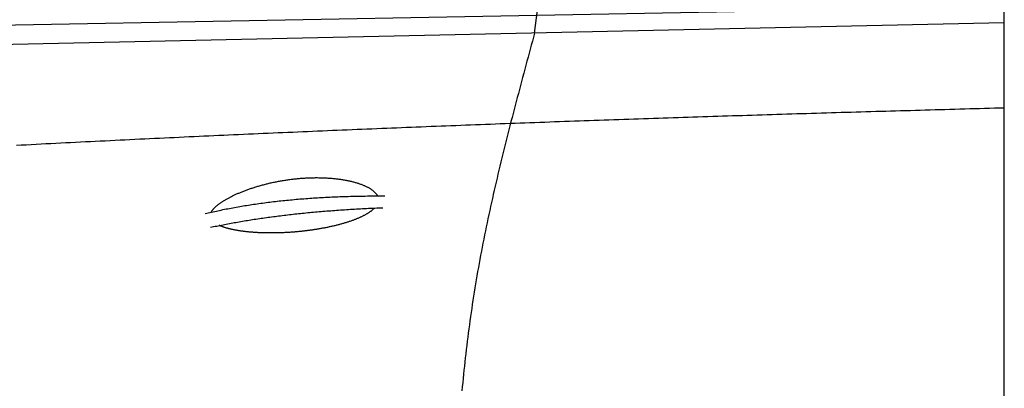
# Model space of a CAD drawing. Extents: x 562 to 7231, y 5467 to 12326.
# Tile 37 of 65: x 3460 to 4448, y 9054 to 9424. Entities that reach past the tile are written whole.
import ezdxf

# ---------------------------------------------------------------- set-up
doc = ezdxf.new("R2010")
doc.units = 0
doc.layers.get('0').update_dxf_attribs({"linetype": 'CONTINUOUS'})
doc.layers.add('CAR', color=10, linetype='CONTINUOUS')

msp = doc.modelspace()

# ---------------------------------------------------------------- linework, layer by layer
msp.add_line((4447.567, 8072.479), (4447.567, 10169.479))
at = {"layer": 'CAR'}
for p, q in [((3976.179, 9410.858), (4053.922, 9998.743)), ((4447.567, 9437.329), (3056.397, 9411.5)), ((3125.879, 9392.758), (4447.567, 9421.355))]:
    msp.add_line(p, q, dxfattribs=at)
for points in [[(3976.18, 9410.86, 0), (3975.09, 9406.82, 0), (3974, 9402.78, 0), (3972.91, 9398.75, 0), (3971.82, 9394.71, 0), (3970.73, 9390.67, 0), (3969.65, 9386.63, 0), (3968.56, 9382.59, 0), (3967.48, 9378.55, 0), (3966.39, 9374.52, 0), (3965.31, 9370.48, 0), (3964.23, 9366.44, 0), (3963.16, 9362.4, 0), (3962.08, 9358.36, 0), (3961.01, 9354.32, 0), (3959.95, 9350.27, 0), (3958.88, 9346.23, 0), (3957.82, 9342.19, 0), (3956.76, 9338.15, 0), (3955.71, 9334.1, 0), (3954.66, 9330.06, 0), (3953.61, 9326.01, 0), (3952.57, 9321.97, 0), (3951.53, 9317.92, 0), (3950.5, 9313.87, 0), (3949.48, 9309.83, 0), (3948.46, 9305.78, 0), (3947.44, 9301.73, 0), (3946.43, 9297.68, 0), (3945.43, 9293.62, 0), (3944.43, 9289.57, 0), (3943.44, 9285.52, 0), (3942.45, 9281.46, 0), (3941.47, 9277.4, 0), (3940.5, 9273.35, 0), (3939.54, 9269.29, 0), (3938.58, 9265.23, 0), (3937.63, 9261.17, 0), (3936.69, 9257.1, 0), (3935.76, 9253.04, 0), (3934.84, 9248.97, 0), (3933.92, 9244.91, 0), (3933.01, 9240.84, 0), (3932.12, 9236.77, 0), (3931.23, 9232.7, 0), (3930.35, 9228.63, 0), (3929.48, 9224.55, 0), (3928.62, 9220.48, 0), (3927.76, 9216.4, 0), (3926.92, 9212.32, 0), (3926.09, 9208.24, 0), (3925.28, 9204.15, 0), (3924.47, 9200.07, 0), (3923.67, 9195.98, 0), (3922.88, 9191.89, 0), (3922.11, 9187.8, 0), (3921.35, 9183.71, 0), (3920.59, 9179.62, 0), (3919.86, 9175.52, 0), (3919.13, 9171.42, 0), (3918.42, 9167.32, 0), (3917.71, 9163.22, 0), (3917.03, 9159.11, 0), (3916.35, 9155.01, 0), (3915.69, 9150.9, 0), (3915.04, 9146.79, 0), (3914.4, 9142.67, 0), (3913.78, 9138.56, 0), (3913.17, 9134.44, 0), (3912.57, 9130.32, 0), (3911.98, 9126.2, 0), (3911.4, 9122.08, 0), (3910.84, 9117.95, 0), (3910.29, 9113.82, 0), (3909.75, 9109.69, 0), (3909.22, 9105.56, 0), (3908.71, 9101.43, 0), (3908.2, 9097.3, 0), (3907.71, 9093.16, 0), (3907.23, 9089.02, 0), (3906.76, 9084.88, 0), (3906.3, 9080.74, 0), (3905.85, 9076.6, 0), (3905.41, 9072.45, 0), (3904.98, 9068.31, 0), (3904.56, 9064.16, 0), (3904.15, 9060.01, 0), (3903.75, 9055.86, 0), (3903.37, 9051.71, 0)], [(4447.57, 9335.65, 0), (4442.61, 9335.51, 0), (4437.65, 9335.37, 0), (4432.69, 9335.23, 0), (4427.73, 9335.09, 0), (4422.77, 9334.95, 0), (4417.81, 9334.81, 0), (4412.85, 9334.66, 0), (4407.9, 9334.52, 0), (4402.94, 9334.38, 0), (4397.98, 9334.24, 0), (4393.02, 9334.1, 0), (4388.06, 9333.96, 0), (4383.1, 9333.82, 0), (4378.14, 9333.68, 0), (4373.18, 9333.54, 0), (4368.23, 9333.39, 0), (4363.27, 9333.25, 0), (4358.31, 9333.11, 0), (4353.35, 9332.97, 0), (4348.39, 9332.83, 0), (4343.43, 9332.69, 0), (4338.47, 9332.55, 0), (4333.51, 9332.41, 0), (4328.56, 9332.27, 0), (4323.6, 9332.12, 0), (4318.64, 9331.98, 0), (4313.68, 9331.84, 0), (4308.72, 9331.7, 0), (4303.76, 9331.55, 0), (4298.8, 9331.41, 0), (4293.84, 9331.27, 0), (4288.89, 9331.12, 0), (4283.93, 9330.98, 0), (4278.97, 9330.83, 0), (4274.01, 9330.68, 0), (4269.05, 9330.54, 0), (4264.09, 9330.39, 0), (4259.13, 9330.24, 0), (4254.18, 9330.09, 0), (4249.22, 9329.95, 0), (4244.26, 9329.8, 0), (4239.3, 9329.65, 0), (4234.34, 9329.5, 0), (4229.38, 9329.35, 0), (4224.43, 9329.19, 0), (4219.47, 9329.04, 0), (4214.51, 9328.89, 0), (4209.55, 9328.74, 0), (4204.59, 9328.58, 0), (4199.63, 9328.43, 0), (4194.68, 9328.27, 0), (4189.72, 9328.12, 0), (4184.76, 9327.96, 0), (4179.8, 9327.81, 0), (4174.84, 9327.65, 0), (4169.89, 9327.49, 0), (4164.93, 9327.33, 0), (4159.97, 9327.18, 0), (4155.01, 9327.02, 0), (4150.05, 9326.86, 0), (4145.1, 9326.7, 0), (4140.14, 9326.54, 0), (4135.18, 9326.38, 0), (4130.22, 9326.21, 0), (4125.26, 9326.05, 0), (4120.31, 9325.89, 0), (4115.35, 9325.72, 0), (4110.39, 9325.56, 0), (4105.43, 9325.4, 0), (4100.48, 9325.23, 0), (4095.52, 9325.06, 0), (4090.56, 9324.9, 0), (4085.6, 9324.73, 0), (4080.64, 9324.56, 0), (4075.69, 9324.39, 0), (4070.73, 9324.23, 0), (4065.77, 9324.06, 0), (4060.81, 9323.89, 0), (4055.86, 9323.72, 0), (4050.9, 9323.54, 0), (4045.94, 9323.37, 0), (4040.99, 9323.2, 0), (4036.03, 9323.03, 0), (4031.07, 9322.85, 0), (4026.11, 9322.68, 0), (4021.16, 9322.5, 0), (4016.2, 9322.33, 0), (4011.24, 9322.15, 0), (4006.28, 9321.98, 0), (4001.33, 9321.8, 0), (3996.37, 9321.62, 0), (3991.41, 9321.44, 0), (3986.46, 9321.26, 0), (3981.5, 9321.08, 0), (3976.54, 9320.9, 0), (3971.59, 9320.72, 0), (3966.63, 9320.54, 0), (3961.67, 9320.36, 0), (3956.71, 9320.17, 0), (3951.76, 9319.99, 0), (3946.8, 9319.8, 0), (3941.84, 9319.62, 0), (3936.89, 9319.43, 0), (3931.93, 9319.25, 0), (3926.97, 9319.06, 0), (3922.02, 9318.87, 0), (3917.06, 9318.68, 0), (3912.1, 9318.5, 0), (3907.15, 9318.31, 0), (3902.19, 9318.12, 0), (3897.23, 9317.92, 0), (3892.28, 9317.73, 0), (3887.32, 9317.54, 0), (3882.37, 9317.35, 0), (3877.41, 9317.15, 0), (3872.45, 9316.96, 0), (3867.5, 9316.76, 0), (3862.54, 9316.57, 0), (3857.58, 9316.37, 0), (3852.63, 9316.17, 0), (3847.67, 9315.98, 0), (3842.72, 9315.78, 0), (3837.76, 9315.58, 0), (3832.8, 9315.38, 0), (3827.85, 9315.18, 0), (3822.89, 9314.98, 0), (3817.94, 9314.78, 0), (3812.98, 9314.57, 0), (3808.02, 9314.37, 0), (3803.07, 9314.16, 0), (3798.11, 9313.96, 0), (3793.16, 9313.75, 0), (3788.2, 9313.55, 0), (3783.24, 9313.34, 0), (3778.29, 9313.13, 0), (3773.33, 9312.92, 0), (3768.38, 9312.72, 0), (3763.42, 9312.51, 0), (3758.47, 9312.3, 0), (3753.51, 9312.08, 0), (3748.56, 9311.87, 0), (3743.6, 9311.66, 0), (3738.64, 9311.45, 0), (3733.69, 9311.23, 0), (3728.73, 9311.02, 0), (3723.78, 9310.8, 0), (3718.82, 9310.58, 0), (3713.87, 9310.37, 0), (3708.91, 9310.15, 0), (3703.96, 9309.93, 0), (3699, 9309.71, 0), (3694.05, 9309.49, 0), (3689.09, 9309.27, 0), (3684.14, 9309.05, 0), (3679.18, 9308.82, 0), (3674.23, 9308.6, 0), (3669.27, 9308.38, 0), (3664.32, 9308.15, 0), (3659.36, 9307.93, 0), (3654.41, 9307.7, 0), (3649.45, 9307.47, 0), (3644.5, 9307.25, 0), (3639.54, 9307.02, 0), (3634.59, 9306.79, 0), (3629.63, 9306.56, 0), (3624.68, 9306.33, 0), (3619.72, 9306.09, 0), (3614.77, 9305.86, 0), (3609.82, 9305.63, 0), (3604.86, 9305.39, 0), (3599.91, 9305.16, 0), (3594.95, 9304.92, 0), (3590, 9304.69, 0), (3585.04, 9304.45, 0), (3580.09, 9304.21, 0), (3575.14, 9303.97, 0), (3570.18, 9303.73, 0), (3565.23, 9303.49, 0), (3560.27, 9303.25, 0), (3555.32, 9303.01, 0), (3550.36, 9302.76, 0), (3545.41, 9302.52, 0), (3540.46, 9302.28, 0), (3535.5, 9302.03, 0), (3530.55, 9301.78, 0), (3525.6, 9301.54, 0), (3520.64, 9301.29, 0), (3515.69, 9301.04, 0), (3510.73, 9300.79, 0), (3505.78, 9300.54, 0), (3500.83, 9300.29, 0), (3495.87, 9300.04, 0), (3490.92, 9299.78, 0), (3485.97, 9299.53, 0), (3481.01, 9299.27, 0), (3476.06, 9299.02, 0), (3471.11, 9298.76, 0), (3466.15, 9298.5, 0), (3461.2, 9298.25, 0), (3456.25, 9297.99, 0)], [(3651.76, 9231.07, 0), (3651.92, 9231.37, 0), (3652.1, 9231.68, 0), (3652.28, 9231.98, 0), (3652.48, 9232.29, 0), (3652.68, 9232.61, 0), (3652.9, 9232.92, 0), (3653.13, 9233.23, 0), (3653.38, 9233.55, 0), (3653.63, 9233.87, 0), (3653.9, 9234.19, 0), (3654.18, 9234.51, 0), (3654.47, 9234.83, 0), (3654.77, 9235.15, 0), (3655.08, 9235.48, 0), (3655.41, 9235.8, 0), (3655.75, 9236.13, 0), (3656.09, 9236.46, 0), (3656.45, 9236.79, 0), (3656.82, 9237.12, 0), (3657.21, 9237.45, 0), (3657.6, 9237.78, 0), (3658.01, 9238.12, 0), (3658.42, 9238.45, 0), (3658.85, 9238.79, 0), (3659.29, 9239.13, 0), (3659.74, 9239.46, 0), (3660.2, 9239.8, 0), (3660.67, 9240.14, 0), (3661.15, 9240.48, 0), (3661.65, 9240.82, 0), (3662.15, 9241.16, 0), (3662.66, 9241.5, 0), (3663.19, 9241.85, 0), (3663.73, 9242.19, 0), (3664.27, 9242.53, 0), (3664.83, 9242.87, 0), (3665.4, 9243.22, 0), (3665.97, 9243.56, 0), (3666.56, 9243.9, 0), (3667.16, 9244.25, 0), (3667.77, 9244.59, 0), (3668.39, 9244.93, 0), (3669.01, 9245.27, 0), (3669.65, 9245.62, 0), (3670.3, 9245.96, 0), (3670.96, 9246.3, 0), (3671.62, 9246.64, 0), (3672.3, 9246.98, 0), (3672.99, 9247.32, 0), (3673.68, 9247.66, 0), (3674.39, 9248, 0), (3675.1, 9248.33, 0), (3675.83, 9248.67, 0), (3676.56, 9249, 0), (3677.3, 9249.34, 0), (3678.05, 9249.67, 0), (3678.81, 9250, 0), (3679.58, 9250.33, 0), (3680.35, 9250.66, 0), (3681.14, 9250.98, 0), (3681.93, 9251.31, 0), (3682.73, 9251.63, 0), (3683.54, 9251.95, 0), (3684.36, 9252.27, 0), (3685.18, 9252.59, 0), (3686.02, 9252.91, 0), (3686.86, 9253.22, 0), (3687.71, 9253.53, 0), (3688.56, 9253.84, 0), (3689.43, 9254.15, 0), (3690.3, 9254.45, 0), (3691.18, 9254.76, 0), (3692.06, 9255.06, 0), (3692.95, 9255.35, 0), (3693.85, 9255.65, 0), (3694.76, 9255.94, 0), (3695.67, 9256.23, 0), (3696.59, 9256.51, 0), (3697.52, 9256.79, 0), (3698.45, 9257.07, 0), (3699.39, 9257.35, 0), (3700.33, 9257.62, 0), (3701.28, 9257.89, 0), (3702.24, 9258.16, 0), (3703.2, 9258.42, 0), (3704.17, 9258.68, 0), (3705.14, 9258.94, 0), (3706.12, 9259.19, 0), (3707.1, 9259.44, 0), (3708.09, 9259.68, 0), (3709.08, 9259.92, 0), (3710.08, 9260.16, 0), (3711.08, 9260.39, 0), (3712.09, 9260.62, 0), (3713.1, 9260.84, 0), (3714.12, 9261.06, 0), (3715.14, 9261.28, 0), (3716.16, 9261.49, 0), (3717.19, 9261.69, 0), (3718.22, 9261.9, 0), (3719.25, 9262.09, 0), (3720.29, 9262.29, 0), (3721.33, 9262.47, 0), (3722.38, 9262.66, 0), (3723.42, 9262.84, 0), (3724.47, 9263.01, 0), (3725.53, 9263.18, 0), (3726.58, 9263.34, 0), (3727.64, 9263.5, 0), (3728.7, 9263.65, 0), (3729.76, 9263.8, 0), (3730.82, 9263.95, 0), (3731.89, 9264.08, 0), (3732.95, 9264.22, 0), (3734.02, 9264.34, 0), (3735.09, 9264.47, 0), (3736.16, 9264.58, 0), (3737.23, 9264.69, 0), (3738.3, 9264.8, 0), (3739.37, 9264.9, 0), (3740.44, 9264.99, 0), (3741.52, 9265.08, 0), (3742.59, 9265.17, 0), (3743.66, 9265.25, 0), (3744.73, 9265.32, 0), (3745.81, 9265.38, 0), (3746.88, 9265.45, 0), (3747.95, 9265.5, 0), (3749.02, 9265.55, 0), (3750.08, 9265.59, 0), (3751.15, 9265.63, 0), (3752.21, 9265.66, 0), (3753.28, 9265.69, 0), (3754.34, 9265.71, 0), (3755.4, 9265.72, 0), (3756.45, 9265.73, 0), (3757.51, 9265.74, 0), (3758.56, 9265.73, 0), (3759.61, 9265.72, 0), (3760.65, 9265.71, 0), (3761.7, 9265.69, 0), (3762.73, 9265.66, 0), (3763.77, 9265.63, 0), (3764.8, 9265.59, 0), (3765.83, 9265.55, 0), (3766.85, 9265.5, 0), (3767.87, 9265.44, 0), (3768.89, 9265.38, 0), (3769.9, 9265.31, 0), (3770.9, 9265.24, 0), (3771.9, 9265.16, 0), (3772.89, 9265.08, 0), (3773.88, 9264.99, 0), (3774.86, 9264.89, 0), (3775.84, 9264.79, 0), (3776.81, 9264.68, 0), (3777.78, 9264.57, 0), (3778.73, 9264.45, 0), (3779.69, 9264.33, 0), (3780.63, 9264.2, 0), (3781.57, 9264.07, 0), (3782.5, 9263.93, 0), (3783.42, 9263.78, 0), (3784.33, 9263.63, 0), (3785.24, 9263.48, 0), (3786.14, 9263.32, 0), (3787.03, 9263.15, 0), (3787.91, 9262.98, 0), (3788.79, 9262.8, 0), (3789.65, 9262.62, 0), (3790.51, 9262.43, 0), (3791.35, 9262.24, 0), (3792.19, 9262.05, 0), (3793.02, 9261.85, 0), (3793.84, 9261.64, 0), (3794.64, 9261.43, 0), (3795.44, 9261.22, 0), (3796.23, 9261, 0), (3797.01, 9260.77, 0), (3797.77, 9260.54, 0), (3798.53, 9260.31, 0), (3799.27, 9260.07, 0), (3800.01, 9259.83, 0), (3800.73, 9259.59, 0), (3801.44, 9259.33, 0), (3802.14, 9259.08, 0), (3802.83, 9258.82, 0), (3803.51, 9258.56, 0), (3804.17, 9258.29, 0), (3804.82, 9258.02, 0), (3805.46, 9257.75, 0), (3806.09, 9257.47, 0), (3806.7, 9257.19, 0), (3807.3, 9256.91, 0), (3807.89, 9256.62, 0), (3808.47, 9256.32, 0), (3809.03, 9256.03, 0), (3809.58, 9255.73, 0), (3810.11, 9255.43, 0), (3810.64, 9255.12, 0), (3811.14, 9254.82, 0), (3811.64, 9254.5, 0), (3812.12, 9254.19, 0), (3812.58, 9253.87, 0), (3813.04, 9253.55, 0), (3813.47, 9253.23, 0), (3813.9, 9252.91, 0), (3814.3, 9252.58, 0), (3814.7, 9252.25, 0), (3815.08, 9251.91, 0), (3815.44, 9251.58, 0), (3815.79, 9251.24, 0), (3816.12, 9250.9, 0), (3816.44, 9250.56, 0), (3816.75, 9250.22, 0), (3817.03, 9249.87, 0), (3817.31, 9249.52, 0), (3817.57, 9249.17, 0), (3817.81, 9248.82, 0), (3818.03, 9248.47, 0), (3818.25, 9248.12, 0), (3818.44, 9247.76, 0), (3818.62, 9247.4, 0)], [(3645.7, 9229.64, 0), (3647.28, 9230.02, 0), (3648.87, 9230.39, 0), (3650.47, 9230.77, 0), (3652.08, 9231.14, 0), (3653.69, 9231.5, 0), (3655.31, 9231.86, 0), (3656.93, 9232.22, 0), (3658.56, 9232.57, 0), (3660.2, 9232.92, 0), (3661.84, 9233.26, 0), (3663.5, 9233.6, 0), (3665.15, 9233.94, 0), (3666.82, 9234.27, 0), (3668.49, 9234.6, 0), (3670.17, 9234.92, 0), (3671.85, 9235.24, 0), (3673.54, 9235.56, 0), (3675.24, 9235.87, 0), (3676.95, 9236.17, 0), (3678.66, 9236.48, 0), (3680.38, 9236.77, 0), (3682.1, 9237.07, 0), (3683.83, 9237.36, 0), (3685.57, 9237.65, 0), (3687.32, 9237.93, 0), (3689.07, 9238.21, 0), (3690.83, 9238.48, 0), (3692.59, 9238.75, 0), (3694.36, 9239.01, 0), (3696.14, 9239.28, 0), (3697.92, 9239.53, 0), (3699.72, 9239.79, 0), (3701.51, 9240.03, 0), (3703.32, 9240.28, 0), (3705.13, 9240.52, 0), (3706.95, 9240.76, 0), (3708.77, 9240.99, 0), (3710.6, 9241.22, 0), (3712.44, 9241.44, 0), (3714.29, 9241.66, 0), (3716.14, 9241.88, 0), (3718, 9242.09, 0), (3719.86, 9242.3, 0), (3721.73, 9242.5, 0), (3723.61, 9242.7, 0), (3725.5, 9242.89, 0), (3727.39, 9243.09, 0), (3729.29, 9243.27, 0), (3731.19, 9243.46, 0), (3733.1, 9243.63, 0), (3735.02, 9243.81, 0), (3736.94, 9243.98, 0), (3738.88, 9244.15, 0), (3740.81, 9244.31, 0), (3742.76, 9244.47, 0), (3744.71, 9244.62, 0), (3746.67, 9244.77, 0), (3748.63, 9244.91, 0), (3750.6, 9245.06, 0), (3752.58, 9245.19, 0), (3754.57, 9245.33, 0), (3756.56, 9245.46, 0), (3758.56, 9245.58, 0), (3760.56, 9245.7, 0), (3762.57, 9245.82, 0), (3764.59, 9245.93, 0), (3766.62, 9246.04, 0), (3768.65, 9246.14, 0), (3770.69, 9246.24, 0), (3772.73, 9246.34, 0), (3774.78, 9246.43, 0), (3776.84, 9246.52, 0), (3778.91, 9246.6, 0), (3780.98, 9246.68, 0), (3783.05, 9246.76, 0), (3785.14, 9246.83, 0), (3787.23, 9246.89, 0), (3789.33, 9246.96, 0), (3791.43, 9247.02, 0), (3793.55, 9247.07, 0), (3795.66, 9247.12, 0), (3797.79, 9247.17, 0), (3799.92, 9247.21, 0), (3802.06, 9247.25, 0), (3804.2, 9247.28, 0), (3806.35, 9247.31, 0), (3808.51, 9247.34, 0), (3810.68, 9247.36, 0), (3812.85, 9247.38, 0), (3815.03, 9247.39, 0), (3817.21, 9247.4, 0), (3819.4, 9247.4, 0), (3821.6, 9247.4, 0), (3823.81, 9247.4, 0), (3826.02, 9247.39, 0)], [(3651.02, 9215.88, 0), (3652.58, 9216.21, 0), (3654.14, 9216.54, 0), (3655.7, 9216.87, 0), (3657.28, 9217.19, 0), (3658.85, 9217.52, 0), (3660.44, 9217.83, 0), (3662.03, 9218.15, 0), (3663.62, 9218.47, 0), (3665.22, 9218.78, 0), (3666.83, 9219.09, 0), (3668.44, 9219.39, 0), (3670.06, 9219.7, 0), (3671.68, 9220, 0), (3673.31, 9220.3, 0), (3674.95, 9220.59, 0), (3676.59, 9220.88, 0), (3678.23, 9221.17, 0), (3679.89, 9221.46, 0), (3681.54, 9221.75, 0), (3683.21, 9222.03, 0), (3684.88, 9222.31, 0), (3686.55, 9222.58, 0), (3688.23, 9222.86, 0), (3689.92, 9223.13, 0), (3691.61, 9223.4, 0), (3693.31, 9223.67, 0), (3695.01, 9223.93, 0), (3696.72, 9224.19, 0), (3698.43, 9224.45, 0), (3700.15, 9224.7, 0), (3701.88, 9224.96, 0), (3703.61, 9225.21, 0), (3705.35, 9225.45, 0), (3707.09, 9225.7, 0), (3708.84, 9225.94, 0), (3710.59, 9226.18, 0), (3712.35, 9226.42, 0), (3714.12, 9226.65, 0), (3715.89, 9226.88, 0), (3717.66, 9227.11, 0), (3719.45, 9227.34, 0), (3721.23, 9227.56, 0), (3723.03, 9227.78, 0), (3724.83, 9228, 0), (3726.63, 9228.21, 0), (3728.44, 9228.43, 0), (3730.26, 9228.64, 0), (3732.08, 9228.84, 0), (3733.91, 9229.05, 0), (3735.74, 9229.25, 0), (3737.58, 9229.45, 0), (3739.43, 9229.64, 0), (3741.28, 9229.84, 0), (3743.14, 9230.03, 0), (3745, 9230.22, 0), (3746.87, 9230.4, 0), (3748.74, 9230.59, 0), (3750.62, 9230.77, 0), (3752.5, 9230.95, 0), (3754.39, 9231.12, 0), (3756.29, 9231.29, 0), (3758.19, 9231.46, 0), (3760.1, 9231.63, 0), (3762.01, 9231.79, 0), (3763.93, 9231.96, 0), (3765.86, 9232.12, 0), (3767.79, 9232.27, 0), (3769.72, 9232.43, 0), (3771.66, 9232.58, 0), (3773.61, 9232.72, 0), (3775.56, 9232.87, 0), (3777.52, 9233.01, 0), (3779.49, 9233.15, 0), (3781.46, 9233.29, 0), (3783.43, 9233.43, 0), (3785.41, 9233.56, 0), (3787.4, 9233.69, 0), (3789.39, 9233.82, 0), (3791.39, 9233.94, 0), (3793.4, 9234.06, 0), (3795.41, 9234.18, 0), (3797.42, 9234.3, 0), (3799.44, 9234.41, 0), (3801.47, 9234.52, 0), (3803.5, 9234.63, 0), (3805.54, 9234.73, 0), (3807.58, 9234.84, 0), (3809.63, 9234.94, 0), (3811.69, 9235.04, 0), (3813.75, 9235.13, 0), (3815.82, 9235.22, 0), (3817.89, 9235.31, 0), (3819.97, 9235.4, 0), (3822.05, 9235.48, 0), (3824.14, 9235.56, 0)], [(3815.62, 9235.21, 0), (3815.32, 9234.91, 0), (3815.01, 9234.6, 0), (3814.7, 9234.3, 0), (3814.37, 9234, 0), (3814.03, 9233.7, 0), (3813.69, 9233.4, 0), (3813.33, 9233.1, 0), (3812.96, 9232.8, 0), (3812.59, 9232.5, 0), (3812.2, 9232.2, 0), (3811.8, 9231.9, 0), (3811.4, 9231.61, 0), (3810.98, 9231.31, 0), (3810.56, 9231.02, 0), (3810.12, 9230.73, 0), (3809.68, 9230.44, 0), (3809.23, 9230.15, 0), (3808.76, 9229.86, 0), (3808.29, 9229.57, 0), (3807.81, 9229.28, 0), (3807.32, 9229, 0), (3806.82, 9228.71, 0), (3806.32, 9228.43, 0), (3805.8, 9228.15, 0), (3805.28, 9227.87, 0), (3804.74, 9227.59, 0), (3804.2, 9227.31, 0), (3803.65, 9227.04, 0), (3803.09, 9226.76, 0), (3802.53, 9226.49, 0), (3801.95, 9226.22, 0), (3801.37, 9225.95, 0), (3800.78, 9225.68, 0), (3800.18, 9225.42, 0), (3799.57, 9225.15, 0), (3798.96, 9224.89, 0), (3798.34, 9224.63, 0), (3797.71, 9224.37, 0), (3797.07, 9224.11, 0), (3796.43, 9223.86, 0), (3795.78, 9223.6, 0), (3795.12, 9223.35, 0), (3794.46, 9223.1, 0), (3793.79, 9222.85, 0), (3793.11, 9222.61, 0), (3792.42, 9222.36, 0), (3791.73, 9222.12, 0), (3791.03, 9221.88, 0), (3790.33, 9221.64, 0), (3789.62, 9221.4, 0), (3788.9, 9221.17, 0), (3788.18, 9220.94, 0), (3787.45, 9220.71, 0), (3786.72, 9220.48, 0), (3785.98, 9220.25, 0), (3785.23, 9220.03, 0), (3784.48, 9219.81, 0), (3783.72, 9219.59, 0), (3782.96, 9219.37, 0), (3782.19, 9219.16, 0), (3781.42, 9218.94, 0), (3780.64, 9218.73, 0), (3779.86, 9218.53, 0), (3779.08, 9218.32, 0), (3778.28, 9218.12, 0), (3777.49, 9217.91, 0), (3776.69, 9217.72, 0), (3775.88, 9217.52, 0), (3775.07, 9217.33, 0), (3774.26, 9217.13, 0), (3773.45, 9216.94, 0), (3772.62, 9216.76, 0), (3771.8, 9216.57, 0), (3770.97, 9216.39, 0), (3770.14, 9216.21, 0), (3769.31, 9216.03, 0), (3768.47, 9215.86, 0), (3767.63, 9215.69, 0), (3766.78, 9215.52, 0), (3765.93, 9215.35, 0), (3765.08, 9215.19, 0), (3764.23, 9215.03, 0), (3763.37, 9214.87, 0), (3762.52, 9214.71, 0), (3761.66, 9214.56, 0), (3760.79, 9214.4, 0), (3759.93, 9214.25, 0), (3759.06, 9214.11, 0), (3758.19, 9213.96, 0), (3757.32, 9213.82, 0), (3756.44, 9213.68, 0), (3755.57, 9213.55, 0), (3754.69, 9213.42, 0), (3753.82, 9213.29, 0), (3752.94, 9213.16, 0), (3752.05, 9213.03, 0), (3751.17, 9212.91, 0), (3750.29, 9212.79, 0), (3749.41, 9212.67, 0), (3748.52, 9212.56, 0), (3747.64, 9212.45, 0), (3746.75, 9212.34, 0), (3745.86, 9212.23, 0), (3744.97, 9212.13, 0), (3744.09, 9212.03, 0), (3743.2, 9211.93, 0), (3742.31, 9211.83, 0), (3741.42, 9211.74, 0), (3740.53, 9211.65, 0), (3739.64, 9211.56, 0), (3738.76, 9211.48, 0), (3737.87, 9211.4, 0), (3736.98, 9211.32, 0), (3736.09, 9211.24, 0), (3735.21, 9211.17, 0), (3734.32, 9211.1, 0), (3733.44, 9211.03, 0), (3732.55, 9210.96, 0), (3731.67, 9210.9, 0), (3730.79, 9210.84, 0), (3729.9, 9210.78, 0), (3729.02, 9210.73, 0), (3728.15, 9210.67, 0), (3727.27, 9210.62, 0), (3726.39, 9210.58, 0), (3725.52, 9210.53, 0), (3724.65, 9210.49, 0), (3723.78, 9210.45, 0), (3722.91, 9210.42, 0), (3722.04, 9210.38, 0), (3721.17, 9210.35, 0), (3720.31, 9210.32, 0), (3719.45, 9210.3, 0), (3718.59, 9210.28, 0), (3717.73, 9210.26, 0), (3716.88, 9210.24, 0), (3716.03, 9210.22, 0), (3715.18, 9210.21, 0), (3714.33, 9210.2, 0), (3713.49, 9210.2, 0), (3712.65, 9210.19, 0), (3711.81, 9210.19, 0), (3710.98, 9210.19, 0), (3710.15, 9210.19, 0), (3709.32, 9210.2, 0), (3708.49, 9210.21, 0), (3707.67, 9210.22, 0), (3706.85, 9210.23, 0), (3706.03, 9210.25, 0), (3705.22, 9210.27, 0), (3704.41, 9210.29, 0), (3703.61, 9210.31, 0), (3702.81, 9210.34, 0), (3702.01, 9210.37, 0), (3701.22, 9210.4, 0), (3700.43, 9210.43, 0), (3699.65, 9210.47, 0), (3698.86, 9210.51, 0), (3698.09, 9210.55, 0), (3697.32, 9210.59, 0), (3696.55, 9210.64, 0), (3695.78, 9210.69, 0), (3695.02, 9210.74, 0), (3694.27, 9210.79, 0), (3693.52, 9210.85, 0), (3692.77, 9210.91, 0), (3692.03, 9210.97, 0), (3691.3, 9211.03, 0), (3690.56, 9211.09, 0), (3689.84, 9211.16, 0), (3689.12, 9211.23, 0), (3688.4, 9211.3, 0), (3687.69, 9211.38, 0), (3686.98, 9211.45, 0), (3686.28, 9211.53, 0), (3685.59, 9211.61, 0), (3684.9, 9211.7, 0), (3684.21, 9211.78, 0), (3683.53, 9211.87, 0), (3682.86, 9211.96, 0), (3682.19, 9212.05, 0), (3681.53, 9212.15, 0), (3680.87, 9212.24, 0), (3680.22, 9212.34, 0), (3679.58, 9212.44, 0), (3678.94, 9212.55, 0), (3678.31, 9212.65, 0), (3677.68, 9212.76, 0), (3677.06, 9212.87, 0), (3676.44, 9212.98, 0), (3675.83, 9213.09, 0), (3675.23, 9213.21, 0), (3674.63, 9213.33, 0), (3674.04, 9213.45, 0), (3673.46, 9213.57, 0), (3672.88, 9213.69, 0), (3672.31, 9213.82, 0), (3671.75, 9213.94, 0), (3671.19, 9214.07, 0), (3670.64, 9214.2, 0), (3670.1, 9214.34, 0), (3669.56, 9214.47, 0), (3669.03, 9214.61, 0), (3668.5, 9214.75, 0), (3667.99, 9214.89, 0), (3667.48, 9215.03, 0), (3666.97, 9215.18, 0), (3666.48, 9215.32, 0), (3665.99, 9215.47, 0), (3665.5, 9215.62, 0), (3665.03, 9215.77, 0), (3664.56, 9215.93, 0), (3664.1, 9216.08, 0), (3663.65, 9216.24, 0), (3663.2, 9216.4, 0), (3662.76, 9216.56, 0), (3662.33, 9216.72, 0), (3661.91, 9216.88, 0), (3661.49, 9217.05, 0), (3661.08, 9217.22, 0), (3660.68, 9217.38, 0), (3660.29, 9217.55, 0), (3659.9, 9217.73, 0)]]:
    msp.add_polyline3d(points, dxfattribs=at)

doc.saveas('drawing.dxf')
